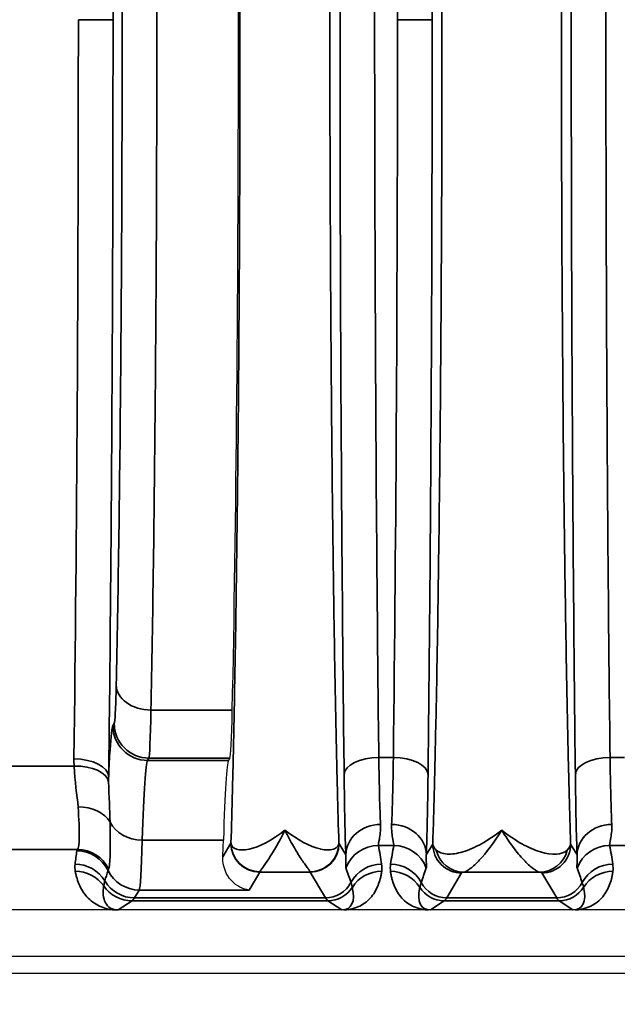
# Model space of a CAD drawing. Header units: millimetres. Extents: x 399 to 6233, y -1870 to 1602.
# Tile 153 of 256: x 5403 to 5413, y -569 to -552. Entities that reach past the tile are written whole.
import ezdxf

# ---------------------------------------------------------------- set-up
doc = ezdxf.new("R2010")
doc.units = ezdxf.units.MM
for name, color, linetype, lineweight in [('AM_5', 3, 'Continuous', 25), ('可見 (ISO)', 7, 'Continuous', 25), ('窄部可見 (ISO)', 7, 'Continuous', 35)]:
    doc.layers.add(name, color=color, linetype=linetype, lineweight=lineweight)
doc.styles.add('尺寸標註', font='romans.shx', dxfattribs={"bigfont": 'CHINESET.SHX'})
doc.dimstyles.new('CNS1$0', dxfattribs={"dimtxt": 2.5, "dimasz": 2.5, "dimexe": 1, "dimexo": 1, "dimgap": 1.5, "dimtad": 1, "dimtoh": 1, "dimdec": 1, "dimdsep": 46, "dimtxsty": '尺寸標註', "dimcen": 0, "dimclrd": 2, "dimclre": 2, "dimclrt": 1, "dimadec": 0, "dimazin": 2, "dimtp": 0.1, "dimtm": 0.1, "dimtfac": 0.71, "dimtdec": 1, "dimtmove": 0, "dimatfit": 0, "dimfxl": 0, "dimlwd": 13, "dimlwe": 13, "dimarcsym": 0})

# ---------------------------------------------------------------- blocks, each defined once
blk = doc.blocks.new('*D353')
at = {"layer": 'AM_5', "color": 2, "lineweight": 13}
for p, q in [((5378.359, -553.173), (5378.359, -588.806)), ((5539.059, -571.673), (5539.059, -588.806)), ((5536.559, -587.806), (5380.859, -587.806))]:
    blk.add_line(p, q, dxfattribs=at)
at = {"layer": 'AM_5', "color": 2, "lineweight": -2}
for points in [[(5380.859, -587.389), (5380.859, -588.223), (5378.359, -587.806)], [(5536.559, -587.389), (5536.559, -588.223), (5539.059, -587.806)]]:
    blk.add_solid(points, dxfattribs=at)
at = {"layer": 'Defpoints', "color": 0, "lineweight": -2}
for p in [(5378.359, -552.173), (5539.059, -570.673), (5378.359, -587.806)]:
    blk.add_point(p, dxfattribs=at)
at = {"layer": 'AM_5', "color": 1, "insert": (5458.709, -585.056), "char_height": 2.5, "attachment_point": 5, "style": '尺寸標註'}
blk.add_mtext('160.7', dxfattribs=at)

msp = doc.modelspace()

# ---------------------------------------------------------------- linework, layer by layer
at = {"layer": '可見 (ISO)'}
for p, q in [((5406.607, -564.947), (5406.583, -564.987)), ((5405.068, -566.923), (5405.068, -566.923)), ((5498.809, -567.573), (5394.309, -567.573)), ((5394.309, -568.373), (5498.809, -568.373)), ((5503.059, -568.673), (5390.059, -568.673))]:
    msp.add_line(p, q, dxfattribs=at)
for centre, major_axis, ratio, start_param, end_param in [((5406.409, -552.173), (0, -16.531), 0.020947, 0.763507, 2.378086), ((5406.605, -561.949), (0, -3), 0.020947, 0.034907, 0.763507), ((5406.589, -572.982), (0, 8), 0.020947, 0.034907, 0.596976), ((5406.436, -562.229), (0, -5.001), 0.020942, 0.485675, 0.596874)]:
    msp.add_ellipse(centre, major_axis=major_axis, ratio=ratio, start_param=start_param, end_param=end_param, dxfattribs=at)
for points, knots in [([(5406.939, -567.228), (5406.836, -567.215), (5406.722, -567.163), (5406.543, -566.967), (5406.478, -566.823), (5406.485, -566.652)], [-0.6655719, -0.6655719, -0.6655719, -0.6655719, -0.555783, -0.555783, -0.4460779, -0.4460779, -0.4460779, -0.4460779]), ([(5404.676, -567.573), (5404.676, -567.573), (5404.676, -567.573), (5404.676, -567.573), (5404.676, -567.573), (5404.675, -567.573), (5404.675, -567.573), (5404.675, -567.573), (5404.672, -567.573), (5404.665, -567.573), (5404.662, -567.573), (5404.652, -567.573), (5404.645, -567.573), (5404.638, -567.573)], [-0.005146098, -0.005146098, -0.005146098, -0.005146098, -0.004810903, -0.004810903, -0.004628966, -0.004628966, -0.004600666, -0.004600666, -0.003063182, -0.003063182, -0.002040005, -0.002040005, 0, 0, 0, 0]), ([(5408.578, -567.573), (5408.571, -567.573), (5408.564, -567.573), (5408.557, -567.573), (5408.551, -567.573), (5408.546, -567.573), (5408.542, -567.573)], [0.00000000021, 0.00000000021, 0.00000000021, 0.00000000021, 0.00002113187, 0.00002113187, 0.00002113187, 0.0000394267, 0.0000394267, 0.0000394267, 0.0000394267]), ([(5410.076, -567.573), (5410.072, -567.573), (5410.067, -567.573), (5410.061, -567.573), (5410.055, -567.573), (5410.047, -567.573), (5410.04, -567.573)], [-0.00000491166, -0.00000491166, -0.00000491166, -0.00000491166, 0.00001268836, 0.00001268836, 0.00001268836, 0.00003478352, 0.00003478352, 0.00003478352, 0.00003478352]), ([(5412.578, -567.573), (5412.571, -567.573), (5412.564, -567.573), (5412.557, -567.573), (5412.551, -567.573), (5412.546, -567.573), (5412.542, -567.573)], [0.00000000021, 0.00000000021, 0.00000000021, 0.00000000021, 0.00002113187, 0.00002113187, 0.00002113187, 0.0000394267, 0.0000394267, 0.0000394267, 0.0000394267])]:
    msp.add_open_spline(points, degree=3, knots=knots, dxfattribs=at)
at = {"layer": '窄部可見 (ISO)'}
for p, q in [((5403.985, -552.173), (5404.585, -552.173)), ((5409.506, -552.173), (5410.106, -552.173)), ((5405.24, -564.116), (5406.649, -564.116)), ((5404.583, -564.387), (5404.607, -564.347)), ((5402.709, -565.083), (5403.911, -565.083)), ((5405.207, -564.947), (5405.183, -564.987)), ((5405.183, -564.987), (5406.583, -564.987)), ((5406.607, -564.947), (5405.207, -564.947)), ((5409.183, -564.936), (5409.435, -564.936)), ((5413.183, -564.936), (5413.435, -564.936)), ((5406.495, -566.366), (5405.088, -566.366)), ((5406.485, -566.652), (5406.624, -566.42)), ((5408.494, -566.42), (5408.613, -566.619)), ((5409.443, -566.458), (5409.175, -566.458)), ((5410.005, -566.619), (5410.116, -566.433)), ((5412.501, -566.433), (5412.613, -566.619)), ((5413.443, -566.458), (5413.175, -566.458)), ((5403.971, -566.528), (5402.682, -566.528)), ((5407.124, -566.92), (5406.939, -567.228)), ((5407.994, -566.92), (5407.124, -566.92)), ((5408.26, -567.363), (5407.994, -566.92)), ((5410.616, -566.933), (5410.358, -567.363)), ((5411.965, -566.92), (5410.652, -566.92)), ((5412.26, -567.363), (5412.001, -566.933)), ((5405.039, -567.228), (5404.958, -567.363)), ((5406.939, -567.228), (5405.039, -567.228)), ((5404.915, -567.414), (5404.676, -567.573)), ((5408.303, -567.414), (5404.915, -567.414)), ((5404.958, -567.363), (5408.26, -567.363)), ((5408.542, -567.573), (5408.303, -567.414)), ((5410.315, -567.414), (5410.076, -567.573)), ((5412.303, -567.414), (5410.315, -567.414)), ((5410.358, -567.363), (5412.26, -567.363)), ((5412.542, -567.573), (5412.303, -567.414))]:
    msp.add_line(p, q, dxfattribs=at)
for centre, major_axis, ratio, start_param, end_param in [((5408.949, -552.173), (0, 26), 0.02143, 4.712389, 5.225461), ((5403.449, -552.173), (0, 25), 0.02145, 4.175555, 4.712389), ((5408.949, -552.173), (0, 26), 0.02143, 4.199317, 4.712389), ((5405.24, -563.682), (-0.6, 0.013), 0.722333, 0.030288, 1.586603), ((5405.183, -564.387), (0.515, -0.309), 0.999172, 3.682263, 5.252328), ((5405.207, -564.347), (0.515, -0.309), 0.999172, 3.682263, 5.252328), ((5403.91, -565.266), (0.6, -0.007), 0.511389, 0.024373, 1.577171), ((5403.911, -565.393), (0.6, 0.017), 0.516223, 0.059539, 1.556187), ((5405.189, -572.986), (0, 8.003), 0.022512, 0.034888, 0.596845), ((5409.183, -565.23), (-0.6, -0.007), 0.49083, 4.706597, 6.259146), ((5409.239, -563.862), (-0.007, 2.58), 0.02502, 2.000071, 2.615298), ((5409.379, -563.862), (0.007, 2.58), 0.02502, 3.667887, 4.283115), ((5409.435, -565.23), (0.6, -0.007), 0.49083, 0.024039, 1.576589), ((5413.183, -565.23), (-0.6, -0.007), 0.49083, 4.706597, 6.259146), ((5413.239, -563.862), (-0.007, 2.58), 0.02502, 2.000071, 2.615298), ((5408.639, -563.941), (0.007, -3.096), 0.02085, 5.141677, 5.75691), ((5409.979, -563.941), (-0.007, -3.096), 0.02085, 0.526276, 1.141508), ((5412.639, -563.941), (0.007, -3.096), 0.02085, 5.141677, 5.75691), ((5403.981, -566.242), (0.599, 0.031), 0.751758, 0.356231, 1.532192), ((5405.088, -565.87), (0.6, -0.018), 0.826915, 3.562919, 4.737867), ((5409.213, -566.619), (-0.6, -0.023), 0.876399, 4.678969, 6.239685), ((5409.405, -566.619), (0.6, -0.023), 0.876399, 0.0435, 1.604216), ((5413.213, -566.619), (-0.6, -0.023), 0.876399, 4.678969, 6.239685), ((5405.041, -563.114), (-0.005, -4.117), 0.020059, 0.038066, 0.660084), ((5406.62, -564.669), (-0.002, 1.753), 0.025123, 3.183353, 3.233238), ((5407.124, -566.42), (0.429, -0.257), 0.999172, 3.682263, 5.252328), ((5407.126, -566.415), (-0.482, 0.132), 0.996844, 0.266973, 1.836165), ((5407.994, -566.42), (-0.429, -0.257), 0.999172, 1.030857, 2.600922), ((5408.498, -564.599), (0.002, 1.823), 0.02465, 3.05168, 3.10063), ((5409.175, -567.057), (0.588, 0.12), 0.998201, 1.369933, 2.582126), ((5408.454, -566.024), (-0.587, 1.898), 0.297416, 4.213099, 4.391173), ((5410.164, -566.024), (0.587, 1.898), 0.297416, 1.892012, 2.070087), ((5409.443, -567.057), (0.588, -0.12), 0.998201, 0.559467, 1.77166), ((5413.175, -567.057), (-0.588, -0.12), 0.998201, 4.511525, 5.723718), ((5412.454, -566.024), (-0.587, 1.898), 0.297416, 4.213099, 4.391173), ((5404.804, -565.891), (0.629, 2.073), 0.310752, 1.987716, 2.105822), ((5414.03, -566.557), (-10.07, 0), 0.058758, 6.234735, 6.273976), ((5403.96, -567.151), (0.593, -0.094), 0.998229, 0.609389, 1.728149), ((5403.971, -567.127), (0.462, -0.383), 0.997094, 1.147203, 2.260656), ((5410.652, -566.42), (0.093, -0.491), 0.982993, 4.763177, 6.091983), ((5411.965, -566.42), (-0.093, -0.491), 0.982993, 0.191203, 1.520008), ((5403.929, -567.379), (0.596, -0.067), 0.99825, 0.651925, 1.682859), ((5409.231, -567.379), (0.594, 0.083), 0.998238, 1.431986, 2.513646), ((5409.387, -567.379), (0.594, -0.083), 0.998238, 0.627947, 1.709607), ((5413.231, -567.379), (-0.594, -0.083), 0.998238, 4.573579, 5.655239), ((5403.932, -567.502), (0.591, 0.105), 0.998218, 0.435215, 1.395105), ((8264.429, -569.633), (-2860.258, 0.716), 0.046839, 6.268046, 6.269403), ((5408.67, -559.29), (-4.172, -7.61), 0.009939, 6.191319, 6.234418), ((5405.039, -566.628), (0.515, -0.309), 0.999172, 4.133206, 5.252328), ((5407.122, -563.922), (0, -3), 0.017456, 0.034907, 0.07668), ((5407.996, -563.922), (0, -3), 0.017456, 6.206505, 6.248279), ((5407.807, -566.108), (1.006, -2.097), 0.194686, 0.988663, 1.119241), ((5409.233, -567.502), (0.595, -0.075), 0.998245, 1.696485, 2.702846), ((5409.385, -567.502), (0.595, 0.075), 0.998245, 0.438747, 1.445107), ((5410.811, -566.108), (-1.006, -2.097), 0.194686, 5.163945, 5.294522), ((5411.807, -566.108), (1.006, -2.097), 0.194686, 0.988663, 1.119241), ((5413.233, -567.502), (-0.595, 0.075), 0.998245, 4.838078, 5.844438), ((5404.958, -566.763), (0.515, -0.309), 0.999172, 4.221065, 5.252328), ((5408.26, -566.863), (-0.429, -0.257), 0.999172, 1.030857, 2.112865), ((5410.358, -566.863), (-0.429, 0.257), 0.999172, 1.028727, 2.110736), ((5412.26, -566.863), (0.429, 0.257), 0.999172, 4.17245, 5.254458), ((5404.915, -566.814), (0.333, -0.499), 0.999683, 4.734949, 5.695074), ((5408.303, -566.914), (-0.277, -0.416), 0.999683, 0.588111, 1.594775), ((5408.028, -566.731), (0.641, -0.802), 0.399262, 5.974018, 6.980681), ((5410.59, -566.731), (-0.641, -0.802), 0.399262, 5.585689, 6.592352), ((5410.315, -566.914), (-0.277, 0.416), 0.999683, 1.546818, 2.553481), ((5412.303, -566.914), (0.277, 0.416), 0.999683, 3.729704, 4.736367), ((5412.028, -566.731), (0.641, -0.802), 0.399262, 5.974018, 6.980681), ((5404.885, -467.381), (0, -100.043), 0.020817, 0.01396, 0.034899), ((5408.332, -467.381), (0, -100.043), 0.020838, 6.248286, 6.269226), ((5410.285, -467.381), (0, -100.043), 0.020838, 0.01396, 0.034899), ((5412.332, -467.381), (0, -100.043), 0.020838, 6.248286, 6.269226)]:
    msp.add_ellipse(centre, major_axis=major_axis, ratio=ratio, start_param=start_param, end_param=end_param, dxfattribs=at)
for points, knots in [([(5406.626, -566.415), (5406.635, -566.129), (5406.643, -565.826), (5406.651, -565.514), (5406.654, -565.38), (5406.657, -565.243), (5406.661, -565.103), (5406.672, -564.636), (5406.682, -564.138), (5406.691, -563.616), (5406.701, -563.093), (5406.71, -562.547), (5406.718, -561.976), (5406.726, -561.405), (5406.734, -560.808), (5406.74, -560.193), (5406.743, -559.981), (5406.745, -559.766), (5406.747, -559.549), (5406.751, -559.139), (5406.755, -558.722), (5406.758, -558.298), (5406.763, -557.65), (5406.767, -556.982), (5406.771, -556.302), (5406.778, -554.941), (5406.781, -553.564), (5406.781, -552.173), (5406.781, -550.783), (5406.778, -549.407), (5406.771, -548.045), (5406.767, -547.364), (5406.763, -546.698), (5406.758, -546.049), (5406.755, -545.625), (5406.751, -545.208), (5406.747, -544.798), (5406.745, -544.581), (5406.743, -544.366), (5406.74, -544.153), (5406.734, -543.538), (5406.726, -542.942), (5406.718, -542.371), (5406.71, -541.801), (5406.701, -541.254), (5406.691, -540.731), (5406.682, -540.209), (5406.672, -539.711), (5406.661, -539.244), (5406.657, -539.104), (5406.654, -538.967), (5406.651, -538.833), (5406.643, -538.521), (5406.635, -538.218), (5406.626, -537.932)], [0.0264933, 0.0264933, 0.0264933, 0.0264933, 0.0679433, 0.0679433, 0.0679433, 0.0856819, 0.0856819, 0.0856819, 0.1448706, 0.1448706, 0.1448706, 0.2040592, 0.2040592, 0.2040592, 0.2632479, 0.2632479, 0.2632479, 0.2837247, 0.2837247, 0.2837247, 0.3224365, 0.3224365, 0.3224365, 0.3816251, 0.3816251, 0.3816251, 0.5, 0.5, 0.5, 0.6183797, 0.6183797, 0.6183797, 0.6775684, 0.6775684, 0.6775684, 0.7162875, 0.7162875, 0.7162875, 0.736757, 0.736757, 0.736757, 0.7959457, 0.7959457, 0.7959457, 0.8551343, 0.8551343, 0.8551343, 0.914323, 0.914323, 0.914323, 0.9320642, 0.9320642, 0.9320642, 0.9735116, 0.9735116, 0.9735116, 0.9735116]), ([(5408.492, -537.932), (5408.483, -538.218), (5408.475, -538.521), (5408.467, -538.833), (5408.464, -538.967), (5408.46, -539.104), (5408.457, -539.244), (5408.446, -539.711), (5408.436, -540.209), (5408.426, -540.731), (5408.417, -541.254), (5408.408, -541.8), (5408.4, -542.371), (5408.392, -542.941), (5408.384, -543.538), (5408.377, -544.153), (5408.375, -544.366), (5408.373, -544.581), (5408.371, -544.798), (5408.367, -545.207), (5408.363, -545.624), (5408.36, -546.049), (5408.355, -546.697), (5408.35, -547.364), (5408.347, -548.045), (5408.34, -549.406), (5408.336, -550.783), (5408.336, -552.173), (5408.336, -553.564), (5408.34, -554.94), (5408.347, -556.302), (5408.35, -556.983), (5408.355, -557.649), (5408.36, -558.298), (5408.363, -558.722), (5408.367, -559.139), (5408.371, -559.549), (5408.373, -559.766), (5408.375, -559.981), (5408.377, -560.193), (5408.384, -560.809), (5408.392, -561.405), (5408.4, -561.976), (5408.408, -562.546), (5408.417, -563.093), (5408.426, -563.615), (5408.436, -564.138), (5408.446, -564.636), (5408.457, -565.103), (5408.46, -565.243), (5408.464, -565.38), (5408.467, -565.514), (5408.475, -565.826), (5408.483, -566.129), (5408.492, -566.415)], [0.0264933, 0.0264933, 0.0264933, 0.0264933, 0.0679433, 0.0679433, 0.0679433, 0.0856819, 0.0856819, 0.0856819, 0.1448706, 0.1448706, 0.1448706, 0.2040592, 0.2040592, 0.2040592, 0.2632479, 0.2632479, 0.2632479, 0.2837247, 0.2837247, 0.2837247, 0.3224365, 0.3224365, 0.3224365, 0.3816251, 0.3816251, 0.3816251, 0.5, 0.5, 0.5, 0.6183797, 0.6183797, 0.6183797, 0.6775684, 0.6775684, 0.6775684, 0.7162875, 0.7162875, 0.7162875, 0.736757, 0.736757, 0.736757, 0.7959457, 0.7959457, 0.7959457, 0.8551343, 0.8551343, 0.8551343, 0.914323, 0.914323, 0.914323, 0.9320642, 0.9320642, 0.9320642, 0.9735116, 0.9735116, 0.9735116, 0.9735116]), ([(5410.116, -566.433), (5410.127, -566.086), (5410.138, -565.713), (5410.147, -565.325), (5410.149, -565.261), (5410.151, -565.197), (5410.152, -565.132), (5410.163, -564.668), (5410.174, -564.171), (5410.184, -563.653), (5410.194, -563.134), (5410.203, -562.59), (5410.211, -562.021), (5410.219, -561.451), (5410.227, -560.853), (5410.234, -560.237), (5410.237, -559.976), (5410.24, -559.712), (5410.242, -559.445), (5410.246, -559.082), (5410.249, -558.712), (5410.252, -558.336), (5410.257, -557.685), (5410.262, -557.015), (5410.265, -556.33), (5410.273, -554.961), (5410.276, -553.574), (5410.276, -552.173), (5410.276, -550.773), (5410.273, -549.387), (5410.265, -548.017), (5410.26, -546.936), (5410.252, -545.897), (5410.242, -544.902), (5410.24, -544.635), (5410.237, -544.371), (5410.234, -544.11), (5410.227, -543.493), (5410.219, -542.896), (5410.211, -542.327), (5410.203, -541.757), (5410.194, -541.213), (5410.184, -540.694), (5410.174, -540.175), (5410.163, -539.679), (5410.152, -539.215), (5410.151, -539.15), (5410.149, -539.086), (5410.147, -539.022), (5410.138, -538.634), (5410.127, -538.261), (5410.116, -537.914)], [0.0267397, 0.0267397, 0.0267397, 0.0267397, 0.0775919, 0.0775919, 0.0775919, 0.0858976, 0.0858976, 0.0858976, 0.1450554, 0.1450554, 0.1450554, 0.2042133, 0.2042133, 0.2042133, 0.2633711, 0.2633711, 0.2633711, 0.2884173, 0.2884173, 0.2884173, 0.322529, 0.322529, 0.322529, 0.3816868, 0.3816868, 0.3816868, 0.5, 0.5, 0.5, 0.6183182, 0.6183182, 0.6183182, 0.7115983, 0.7115983, 0.7115983, 0.7366339, 0.7366339, 0.7366339, 0.7957918, 0.7957918, 0.7957918, 0.8549496, 0.8549496, 0.8549496, 0.9141075, 0.9141075, 0.9141075, 0.9224155, 0.9224155, 0.9224155, 0.9732653, 0.9732653, 0.9732653, 0.9732653]), ([(5412.501, -537.914), (5412.491, -538.261), (5412.48, -538.634), (5412.47, -539.022), (5412.469, -539.086), (5412.467, -539.15), (5412.466, -539.215), (5412.454, -539.679), (5412.444, -540.175), (5412.434, -540.694), (5412.424, -541.213), (5412.415, -541.757), (5412.407, -542.326), (5412.398, -542.896), (5412.391, -543.494), (5412.384, -544.11), (5412.381, -544.371), (5412.378, -544.634), (5412.375, -544.902), (5412.372, -545.265), (5412.369, -545.635), (5412.366, -546.011), (5412.36, -546.662), (5412.356, -547.332), (5412.352, -548.017), (5412.345, -549.386), (5412.342, -550.773), (5412.342, -552.173), (5412.342, -553.574), (5412.345, -554.96), (5412.352, -556.33), (5412.358, -557.41), (5412.366, -558.45), (5412.375, -559.445), (5412.378, -559.712), (5412.381, -559.976), (5412.384, -560.237), (5412.391, -560.853), (5412.398, -561.451), (5412.407, -562.02), (5412.415, -562.59), (5412.424, -563.134), (5412.434, -563.653), (5412.444, -564.172), (5412.454, -564.668), (5412.466, -565.132), (5412.467, -565.197), (5412.469, -565.261), (5412.47, -565.325), (5412.48, -565.713), (5412.491, -566.086), (5412.501, -566.433)], [0.0267397, 0.0267397, 0.0267397, 0.0267397, 0.0775919, 0.0775919, 0.0775919, 0.0858976, 0.0858976, 0.0858976, 0.1450554, 0.1450554, 0.1450554, 0.2042133, 0.2042133, 0.2042133, 0.2633711, 0.2633711, 0.2633711, 0.2884173, 0.2884173, 0.2884173, 0.322529, 0.322529, 0.322529, 0.3816868, 0.3816868, 0.3816868, 0.5, 0.5, 0.5, 0.6183182, 0.6183182, 0.6183182, 0.7115983, 0.7115983, 0.7115983, 0.7366339, 0.7366339, 0.7366339, 0.7957918, 0.7957918, 0.7957918, 0.8549496, 0.8549496, 0.8549496, 0.9141075, 0.9141075, 0.9141075, 0.9224155, 0.9224155, 0.9224155, 0.9732653, 0.9732653, 0.9732653, 0.9732653]), ([(5404.51, -539.081), (5404.534, -541.049), (5404.553, -543.176), (5404.566, -545.384), (5404.579, -547.593), (5404.585, -549.883), (5404.585, -552.173)], [5.7463508, 5.7463508, 5.7463508, 5.7463508, 6.0147681, 6.0147681, 6.0147681, 6.2831853, 6.2831853, 6.2831853, 6.2831853]), ([(5408.583, -565.23), (5408.56, -563.248), (5408.542, -561.123), (5408.53, -558.923), (5408.518, -556.723), (5408.512, -554.448), (5408.512, -552.173), (5408.512, -549.899), (5408.518, -547.624), (5408.53, -545.424), (5408.542, -543.224), (5408.56, -541.098), (5408.583, -539.117)], [2.628521, 2.628521, 2.628521, 2.628521, 2.885057, 2.885057, 2.885057, 3.141593, 3.141593, 3.141593, 3.398129, 3.398129, 3.398129, 3.654665, 3.654665, 3.654665, 3.654665]), ([(5410.034, -539.117), (5410.058, -541.098), (5410.076, -543.224), (5410.088, -545.424), (5410.1, -547.624), (5410.106, -549.899), (5410.106, -552.173)], [5.7701132, 5.7701132, 5.7701132, 5.7701132, 6.0266493, 6.0266493, 6.0266493, 6.2831853, 6.2831853, 6.2831853, 6.2831853]), ([(5412.583, -565.23), (5412.56, -563.248), (5412.542, -561.123), (5412.53, -558.923), (5412.518, -556.723), (5412.512, -554.448), (5412.512, -552.173), (5412.512, -549.899), (5412.518, -547.624), (5412.53, -545.424), (5412.542, -543.224), (5412.56, -541.098), (5412.583, -539.117)], [2.628521, 2.628521, 2.628521, 2.628521, 2.885057, 2.885057, 2.885057, 3.141593, 3.141593, 3.141593, 3.398129, 3.398129, 3.398129, 3.654665, 3.654665, 3.654665, 3.654665]), ([(5409.183, -539.411), (5409.16, -541.348), (5409.142, -543.426), (5409.118, -547.727), (5409.111, -549.95), (5409.111, -554.397), (5409.118, -556.62), (5409.142, -560.921), (5409.16, -562.999), (5409.183, -564.936)], [2.628521, 2.628521, 2.628521, 2.628521, 2.885057, 2.885057, 3.141593, 3.141593, 3.398129, 3.398129, 3.654665, 3.654665, 3.654665, 3.654665]), ([(5413.183, -539.411), (5413.16, -541.348), (5413.142, -543.426), (5413.118, -547.727), (5413.111, -549.95), (5413.111, -554.397), (5413.118, -556.62), (5413.142, -560.921), (5413.16, -562.999), (5413.183, -564.936)], [2.628521, 2.628521, 2.628521, 2.628521, 2.885057, 2.885057, 3.141593, 3.141593, 3.398129, 3.398129, 3.654665, 3.654665, 3.654665, 3.654665]), ([(5405.24, -540.231), (5405.256, -541), (5405.271, -541.85), (5405.284, -542.765), (5405.296, -543.679), (5405.307, -544.658), (5405.316, -545.68), (5405.325, -546.703), (5405.332, -547.77), (5405.336, -548.86), (5405.341, -549.949), (5405.343, -551.061), (5405.343, -552.173), (5405.343, -553.286), (5405.341, -554.398), (5405.336, -555.487), (5405.332, -556.577), (5405.325, -557.644), (5405.316, -558.666), (5405.307, -559.689), (5405.296, -560.668), (5405.284, -561.582), (5405.271, -562.497), (5405.256, -563.347), (5405.24, -564.116)], [2.334303, 2.334303, 2.334303, 2.334303, 2.536125, 2.536125, 2.536125, 2.737948, 2.737948, 2.737948, 2.93977, 2.93977, 2.93977, 3.141593, 3.141593, 3.141593, 3.343415, 3.343415, 3.343415, 3.545238, 3.545238, 3.545238, 3.74706, 3.74706, 3.74706, 3.948882, 3.948882, 3.948882, 3.948882]), ([(5404.64, -563.682), (5404.656, -562.941), (5404.671, -562.122), (5404.697, -560.359), (5404.708, -559.416), (5404.725, -557.445), (5404.732, -556.417), (5404.741, -554.317), (5404.743, -553.245), (5404.743, -551.102), (5404.741, -550.03), (5404.732, -547.93), (5404.725, -546.902), (5404.708, -544.93), (5404.697, -543.987), (5404.671, -542.225), (5404.656, -541.405), (5404.64, -540.664)], [2.334303, 2.334303, 2.334303, 2.334303, 2.536125, 2.536125, 2.737948, 2.737948, 2.93977, 2.93977, 3.141593, 3.141593, 3.343415, 3.343415, 3.545238, 3.545238, 3.74706, 3.74706, 3.948882, 3.948882, 3.948882, 3.948882]), ([(5404.585, -552.173), (5404.585, -554.464), (5404.579, -556.754), (5404.566, -558.963), (5404.553, -561.171), (5404.534, -563.297), (5404.51, -565.266)], [0, 0, 0, 0, 0.2684172, 0.2684172, 0.2684172, 0.5368345, 0.5368345, 0.5368345, 0.5368345]), ([(5410.106, -552.173), (5410.106, -554.448), (5410.1, -556.723), (5410.088, -558.923), (5410.076, -561.123), (5410.058, -563.248), (5410.034, -565.23)], [0, 0, 0, 0, 0.256536, 0.256536, 0.256536, 0.5130721, 0.5130721, 0.5130721, 0.5130721]), ([(5404.607, -564.347), (5404.613, -564.337), (5404.619, -564.273), (5404.631, -564.047), (5404.636, -563.884), (5404.64, -563.682)], [1.6057029, 1.6057029, 1.6057029, 1.6057029, 1.9700029, 1.9700029, 2.3343029, 2.3343029, 2.3343029, 2.3343029]), ([(5404.51, -565.266), (5404.517, -565.088), (5404.525, -564.934), (5404.533, -564.808), (5404.549, -564.557), (5404.566, -564.415), (5404.583, -564.387)], [4.255119, 4.255119, 4.255119, 4.255119, 4.3966774, 4.3966774, 4.3966774, 4.6774824, 4.6774824, 4.6774824, 4.6774824]), ([(5403.971, -566.528), (5403.991, -566.509), (5404.001, -566.434), (5404.003, -566.184), (5403.994, -566.006), (5403.981, -565.79)], [0, 0, 0, 0, 0.00099613, 0.00099613, 0.001992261, 0.001992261, 0.001992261, 0.001992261]), ([(5404.534, -566.056), (5404.538, -566.285), (5404.539, -566.473), (5404.535, -566.609), (5404.531, -566.746), (5404.522, -566.832), (5404.509, -566.865)], [0.001060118, 0.001060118, 0.001060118, 0.001060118, 0.002188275, 0.002188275, 0.002188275, 0.003316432, 0.003316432, 0.003316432, 0.003316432]), ([(5409.213, -566.093), (5409.217, -566.2), (5409.204, -566.284), (5409.181, -566.407), (5409.172, -566.445), (5409.175, -566.458)], [0, 0, 0, 0, 0.000661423, 0.000661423, 0.001322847, 0.001322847, 0.001322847, 0.001322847]), ([(5409.443, -566.458), (5409.446, -566.445), (5409.437, -566.407), (5409.414, -566.285), (5409.4, -566.2), (5409.405, -566.093)], [0, 0, 0, 0, 0.000661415, 0.000661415, 0.001322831, 0.001322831, 0.001322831, 0.001322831]), ([(5413.213, -566.093), (5413.217, -566.2), (5413.204, -566.284), (5413.181, -566.407), (5413.172, -566.445), (5413.175, -566.458)], [0, 0, 0, 0, 0.000661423, 0.000661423, 0.001322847, 0.001322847, 0.001322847, 0.001322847]), ([(5406.626, -566.415), (5406.63, -566.466), (5406.664, -566.503), (5406.72, -566.521), (5406.775, -566.539), (5406.851, -566.539), (5406.938, -566.52), (5407.112, -566.483), (5407.336, -566.371), (5407.559, -566.191)], [-0.00000006, -0.00000006, -0.00000006, -0.00000006, 0.000531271, 0.000531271, 0.000531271, 0.001062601, 0.001062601, 0.001062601, 0.002125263, 0.002125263, 0.002125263, 0.002125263]), ([(5407.559, -566.191), (5407.461, -566.397), (5407.362, -566.563), (5407.24, -566.747), (5407.203, -566.798), (5407.148, -566.875), (5407.129, -566.9), (5407.126, -566.913)], [-0.000011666, -0.000011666, -0.000011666, -0.000011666, 0.000975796, 0.000975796, 0.001469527, 0.001469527, 0.001963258, 0.001963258, 0.001963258, 0.001963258]), ([(5407.559, -566.191), (5407.778, -566.367), (5407.995, -566.478), (5408.169, -566.518), (5408.172, -566.519), (5408.176, -566.519), (5408.179, -566.52), (5408.264, -566.538), (5408.338, -566.539), (5408.393, -566.523), (5408.395, -566.522), (5408.396, -566.522), (5408.398, -566.521), (5408.411, -566.517), (5408.424, -566.511), (5408.434, -566.505), (5408.445, -566.498), (5408.455, -566.49), (5408.463, -566.482), (5408.472, -566.472), (5408.478, -566.462), (5408.483, -566.45), (5408.486, -566.444), (5408.488, -566.438), (5408.489, -566.431), (5408.49, -566.426), (5408.491, -566.418), (5408.492, -566.415)], [-0.000011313, -0.000011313, -0.000011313, -0.000011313, 0.001030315, 0.001030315, 0.001030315, 0.001050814, 0.001050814, 0.001050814, 0.001565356, 0.001565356, 0.001565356, 0.001581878, 0.001581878, 0.001581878, 0.001711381, 0.001711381, 0.001711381, 0.001843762, 0.001843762, 0.001843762, 0.001984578, 0.001984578, 0.001984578, 0.002055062, 0.002055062, 0.002055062, 0.002112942, 0.002112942, 0.002112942, 0.002112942]), ([(5407.992, -566.913), (5407.992, -566.913), (5407.991, -566.912), (5407.991, -566.912), (5407.991, -566.911), (5407.991, -566.91), (5407.99, -566.909), (5407.989, -566.907), (5407.988, -566.905), (5407.987, -566.902), (5407.985, -566.898), (5407.981, -566.892), (5407.977, -566.886), (5407.968, -566.873), (5407.957, -566.857), (5407.943, -566.838), (5407.915, -566.799), (5407.878, -566.748), (5407.838, -566.686), (5407.797, -566.625), (5407.752, -566.553), (5407.705, -566.47), (5407.658, -566.387), (5407.608, -566.293), (5407.559, -566.191)], [0, 0, 0, 0, 0.000015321, 0.000015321, 0.000015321, 0.000050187, 0.000050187, 0.000050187, 0.000112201, 0.000112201, 0.000112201, 0.000236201, 0.000236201, 0.000236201, 0.000484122, 0.000484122, 0.000484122, 0.000978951, 0.000978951, 0.000978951, 0.001470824, 0.001470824, 0.001470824, 0.001961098, 0.001961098, 0.001961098, 0.001961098]), ([(5410.175, -566.537), (5410.219, -566.578), (5410.284, -566.601), (5410.363, -566.606), (5410.442, -566.611), (5410.536, -566.598), (5410.637, -566.568), (5410.838, -566.508), (5411.073, -566.38), (5411.309, -566.191)], [0, 0, 0, 0, 0.000558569, 0.000558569, 0.000558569, 0.001117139, 0.001117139, 0.001117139, 0.002234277, 0.002234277, 0.002234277, 0.002234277]), ([(5411.309, -566.191), (5411.176, -566.41), (5411.044, -566.583), (5410.868, -566.77), (5410.813, -566.821), (5410.719, -566.892), (5410.68, -566.914), (5410.652, -566.92)], [-0.000011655, -0.000011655, -0.000011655, -0.000011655, 0.001067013, 0.001067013, 0.001606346, 0.001606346, 0.00214568, 0.00214568, 0.00214568, 0.00214568]), ([(5411.309, -566.191), (5411.544, -566.38), (5411.777, -566.507), (5411.98, -566.568), (5412.184, -566.629), (5412.355, -566.62), (5412.443, -566.537)], [-0.000011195, -0.000011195, -0.000011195, -0.000011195, 0.001104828, 0.001104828, 0.001104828, 0.002220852, 0.002220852, 0.002220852, 0.002220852]), ([(5411.965, -566.92), (5411.938, -566.914), (5411.899, -566.892), (5411.852, -566.856), (5411.804, -566.821), (5411.749, -566.77), (5411.691, -566.708), (5411.632, -566.645), (5411.57, -566.571), (5411.506, -566.485), (5411.442, -566.399), (5411.375, -566.299), (5411.309, -566.191)], [0, 0, 0, 0, 0.000534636, 0.000534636, 0.000534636, 0.001069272, 0.001069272, 0.001069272, 0.001603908, 0.001603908, 0.001603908, 0.002138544, 0.002138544, 0.002138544, 0.002138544]), ([(5408.492, -566.416), (5408.491, -566.545), (5408.437, -566.675), (5408.345, -566.767), (5408.252, -566.859), (5408.122, -566.913), (5407.992, -566.913)], [0.0001763, 0.0001763, 0.0001763, 0.0001763, 0.5, 0.5, 0.5, 1, 1, 1, 1]), ([(5410.116, -566.433), (5410.117, -566.434), (5410.117, -566.437), (5410.117, -566.439), (5410.117, -566.441), (5410.118, -566.443), (5410.118, -566.445), (5410.119, -566.45), (5410.12, -566.454), (5410.122, -566.459), (5410.124, -566.467), (5410.128, -566.476), (5410.133, -566.485), (5410.14, -566.498), (5410.15, -566.511), (5410.161, -566.524), (5410.166, -566.528), (5410.17, -566.533), (5410.175, -566.537)], [-0.00000006, -0.00000006, -0.00000006, -0.00000006, 0.0000257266, 0.0000257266, 0.0000257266, 0.0000544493, 0.0000544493, 0.0000544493, 0.000111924, 0.000111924, 0.000111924, 0.0002271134, 0.0002271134, 0.0002271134, 0.0003995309, 0.0003995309, 0.0003995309, 0.0004594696, 0.0004594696, 0.0004594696, 0.0004594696]), ([(5410.616, -566.933), (5410.486, -566.933), (5410.355, -566.879), (5410.263, -566.786), (5410.17, -566.694), (5410.117, -566.564), (5410.116, -566.433)], [0, 0, 0, 0, 0.5, 0.5, 0.5, 1, 1, 1, 1]), ([(5412.001, -566.933), (5412.132, -566.933), (5412.262, -566.879), (5412.355, -566.786), (5412.447, -566.694), (5412.501, -566.564), (5412.501, -566.433)], [0, 0, 0, 0, 0.5, 0.5, 0.5, 1, 1, 1, 1]), ([(5408.613, -566.847), (5408.609, -566.835), (5408.61, -566.811), (5408.612, -566.773), (5408.612, -566.772), (5408.612, -566.772), (5408.612, -566.771), (5408.614, -566.733), (5408.618, -566.684), (5408.613, -566.619)], [0, 0, 0, 0, 0.000774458, 0.000774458, 0.000774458, 0.000793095, 0.000793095, 0.000793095, 0.001548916, 0.001548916, 0.001548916, 0.001548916]), ([(5410.005, -566.619), (5410, -566.684), (5410.004, -566.734), (5410.006, -566.771), (5410.006, -566.772), (5410.006, -566.773), (5410.006, -566.774), (5410.008, -566.811), (5410.009, -566.835), (5410.005, -566.847)], [0, 0, 0, 0, 0.000759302, 0.000759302, 0.000759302, 0.000774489, 0.000774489, 0.000774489, 0.001548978, 0.001548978, 0.001548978, 0.001548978]), ([(5412.613, -566.847), (5412.609, -566.835), (5412.61, -566.811), (5412.612, -566.773), (5412.612, -566.772), (5412.612, -566.772), (5412.612, -566.771), (5412.614, -566.733), (5412.618, -566.684), (5412.613, -566.619)], [0, 0, 0, 0, 0.000774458, 0.000774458, 0.000774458, 0.000793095, 0.000793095, 0.000793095, 0.001548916, 0.001548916, 0.001548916, 0.001548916]), ([(5404.638, -567.573), (5404.551, -567.57), (5404.464, -567.553), (5404.385, -567.521), (5404.299, -567.487), (5404.222, -567.435), (5404.157, -567.37), (5404.096, -567.308), (5404.046, -567.234), (5404.009, -567.153), (5403.99, -567.114), (5403.975, -567.073), (5403.962, -567.031), (5403.956, -567.01), (5403.95, -566.989), (5403.945, -566.968), (5403.94, -566.947), (5403.936, -566.926), (5403.932, -566.903)], [3.1723513, 3.1723513, 3.1723513, 3.1723513, 3.4034885, 3.4034885, 3.4034885, 3.6496995, 3.6496995, 3.6496995, 3.8803063, 3.8803063, 3.8803063, 3.9915494, 3.9915494, 3.9915494, 4.0463878, 4.0463878, 4.0463878, 4.1007779, 4.1007779, 4.1007779, 4.1007779]), ([(5409.233, -566.903), (5409.23, -566.926), (5409.226, -566.948), (5409.222, -566.97), (5409.218, -566.991), (5409.214, -567.011), (5409.208, -567.032), (5409.198, -567.073), (5409.185, -567.113), (5409.169, -567.152), (5409.137, -567.231), (5409.092, -567.305), (5409.036, -567.367), (5408.976, -567.433), (5408.903, -567.485), (5408.822, -567.52), (5408.779, -567.538), (5408.733, -567.552), (5408.686, -567.561), (5408.65, -567.568), (5408.614, -567.572), (5408.578, -567.573)], [5.2774615, 5.2774615, 5.2774615, 5.2774615, 5.3361469, 5.3361469, 5.3361469, 5.3948827, 5.3948827, 5.3948827, 5.5128985, 5.5128985, 5.5128985, 5.7541006, 5.7541006, 5.7541006, 6.0094082, 6.0094082, 6.0094082, 6.1463346, 6.1463346, 6.1463346, 6.2510171, 6.2510171, 6.2510171, 6.2510171]), ([(5410.04, -567.573), (5410.004, -567.572), (5409.967, -567.568), (5409.932, -567.561), (5409.885, -567.552), (5409.839, -567.538), (5409.796, -567.52), (5409.715, -567.485), (5409.642, -567.433), (5409.582, -567.367), (5409.525, -567.305), (5409.481, -567.231), (5409.448, -567.152), (5409.433, -567.113), (5409.42, -567.073), (5409.409, -567.032), (5409.404, -567.011), (5409.4, -566.991), (5409.396, -566.97), (5409.392, -566.948), (5409.388, -566.926), (5409.385, -566.903)], [0.0321682, 0.0321682, 0.0321682, 0.0321682, 0.1368507, 0.1368507, 0.1368507, 0.2737771, 0.2737771, 0.2737771, 0.5290847, 0.5290847, 0.5290847, 0.7702868, 0.7702868, 0.7702868, 0.8883026, 0.8883026, 0.8883026, 0.9470384, 0.9470384, 0.9470384, 1.0057239, 1.0057239, 1.0057239, 1.0057239]), ([(5413.233, -566.903), (5413.23, -566.926), (5413.226, -566.948), (5413.222, -566.97), (5413.218, -566.991), (5413.214, -567.011), (5413.208, -567.032), (5413.198, -567.073), (5413.185, -567.113), (5413.169, -567.152), (5413.137, -567.231), (5413.092, -567.305), (5413.036, -567.367), (5412.976, -567.433), (5412.903, -567.485), (5412.822, -567.52), (5412.779, -567.538), (5412.733, -567.552), (5412.686, -567.561), (5412.65, -567.568), (5412.614, -567.572), (5412.578, -567.573)], [2.1358688, 2.1358688, 2.1358688, 2.1358688, 2.1945542, 2.1945542, 2.1945542, 2.25329, 2.25329, 2.25329, 2.3713058, 2.3713058, 2.3713058, 2.612508, 2.612508, 2.612508, 2.8678155, 2.8678155, 2.8678155, 3.004742, 3.004742, 3.004742, 3.1094244, 3.1094244, 3.1094244, 3.1094244]), ([(5404.443, -567.071), (5404.438, -567.09), (5404.433, -567.107), (5404.43, -567.124), (5404.427, -567.136), (5404.425, -567.147), (5404.423, -567.158)], [0, 0, 0, 0, 0.001200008, 0.001200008, 0.001200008, 0.002089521, 0.002089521, 0.002089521, 0.002089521]), ([(5408.726, -567.181), (5408.723, -567.17), (5408.72, -567.158), (5408.716, -567.144), (5408.711, -567.13), (5408.706, -567.114), (5408.701, -567.098)], [0, 0, 0, 0, 0.001000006, 0.001000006, 0.001000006, 0.00208995, 0.00208995, 0.00208995, 0.00208995]), ([(5409.917, -567.098), (5409.912, -567.113), (5409.907, -567.127), (5409.903, -567.141), (5409.899, -567.155), (5409.895, -567.169), (5409.892, -567.181)], [0, 0, 0, 0, 0.001000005, 0.001000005, 0.001000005, 0.002089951, 0.002089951, 0.002089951, 0.002089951]), ([(5412.726, -567.181), (5412.723, -567.17), (5412.72, -567.158), (5412.716, -567.144), (5412.711, -567.13), (5412.706, -567.114), (5412.701, -567.098)], [0, 0, 0, 0, 0.001000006, 0.001000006, 0.001000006, 0.00208995, 0.00208995, 0.00208995, 0.00208995]), ([(5404.423, -567.158), (5404.421, -567.172), (5404.42, -567.185), (5404.418, -567.198), (5404.417, -567.211), (5404.416, -567.224), (5404.416, -567.237), (5404.415, -567.263), (5404.415, -567.288), (5404.417, -567.313), (5404.421, -567.363), (5404.433, -567.409), (5404.453, -567.447), (5404.474, -567.487), (5404.503, -567.519), (5404.54, -567.54), (5404.579, -567.563), (5404.625, -567.573), (5404.676, -567.573)], [2.1824074, 2.1824074, 2.1824074, 2.1824074, 2.2369219, 2.2369219, 2.2369219, 2.2918591, 2.2918591, 2.2918591, 2.4032229, 2.4032229, 2.4032229, 2.6337552, 2.6337552, 2.6337552, 2.879414, 2.879414, 2.879414, 3.1424948, 3.1424948, 3.1424948, 3.1424948])]:
    msp.add_open_spline(points, degree=3, knots=knots, dxfattribs=at)
for points in [[(5405.24, -564.116), (5405.231, -564.609), (5405.219, -564.922), (5405.207, -564.947)], [(5403.911, -565.083), (5403.91, -565.042), (5403.909, -565), (5403.91, -564.959)], [(5403.981, -565.79), (5403.968, -565.585), (5403.92, -565.35), (5403.911, -565.083)], [(5404.51, -565.266), (5404.509, -565.296), (5404.509, -565.327), (5404.509, -565.357)], [(5404.509, -565.357), (5404.511, -565.608), (5404.532, -565.836), (5404.534, -566.056)], [(5412.443, -566.537), (5412.479, -566.503), (5412.498, -566.468), (5412.501, -566.433)], [(5403.932, -566.903), (5403.924, -566.862), (5403.924, -566.821), (5403.929, -566.78)], [(5409.231, -566.78), (5409.236, -566.821), (5409.238, -566.862), (5409.233, -566.903)], [(5409.385, -566.903), (5409.38, -566.862), (5409.381, -566.821), (5409.387, -566.78)], [(5413.231, -566.78), (5413.236, -566.821), (5413.238, -566.862), (5413.233, -566.903)], [(5410.652, -566.92), (5410.63, -566.924), (5410.619, -566.928), (5410.616, -566.933)], [(5412.001, -566.933), (5411.999, -566.928), (5411.987, -566.924), (5411.965, -566.92)]]:
    msp.add_open_spline(points, degree=3, dxfattribs=at)

# ---------------------------------------------------------------- dimensions: what is measured, and where the dimension line sits
at = {"layer": 'AM_5'}
dim = msp.add_linear_dim(base=(5378.359, -587.806), p1=(5539.059, -570.673), p2=(5378.359, -552.173), dimstyle='CNS1$0', override={"dimfxl": 4, "dimarcsym": 1}, dxfattribs=at)
dim.commit()
dim.dimension.update_dxf_attribs({"geometry": '*D353', "text_midpoint": (5458.709, -585.056)})

doc.saveas('drawing.dxf')
